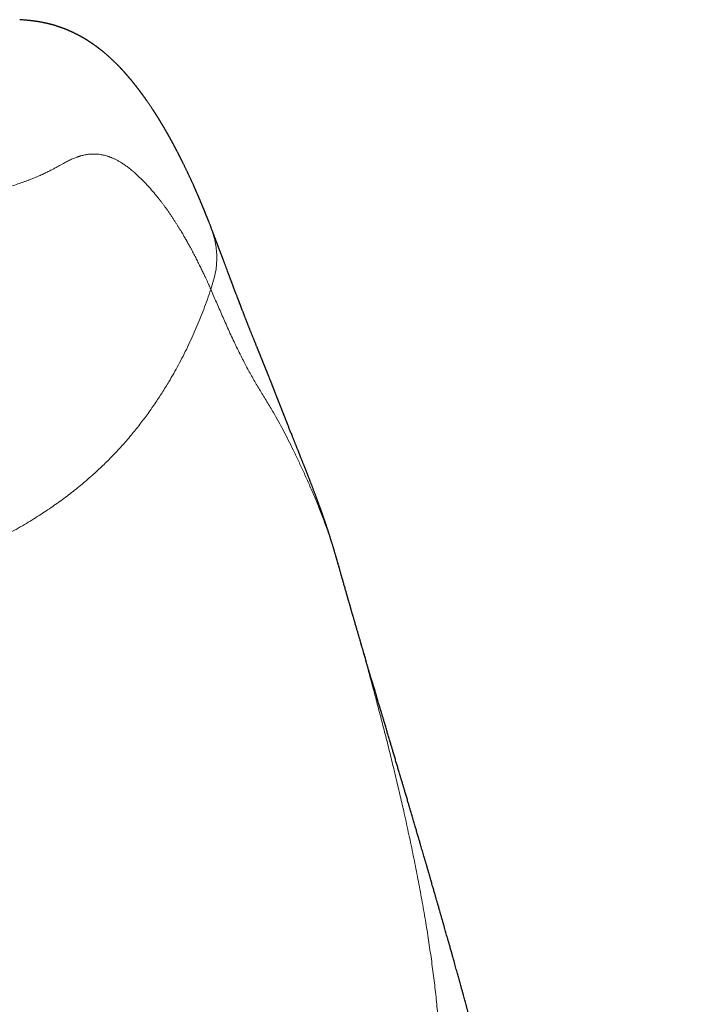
# Model space of a CAD drawing. Header units: millimetres. Extents: x 8 to 650, y 12 to 477.
# Tile 38 of 43: x 353 to 364, y 460 to 476. Entities that reach past the tile are written whole.
import ezdxf

# ---------------------------------------------------------------- set-up
doc = ezdxf.new("R2010")
doc.units = ezdxf.units.MM

msp = doc.modelspace()

# ---------------------------------------------------------------- linework, layer by layer
at = {"color": 7, "linetype": 'Continuous', "lineweight": 30}
for p, q in [((356.182, 472.714), (356.183, 472.711)), ((358.303, 467.105), (358.306, 467.092)), ((358.502, 466.407), (358.503, 466.404))]:
    msp.add_line(p, q, dxfattribs=at)
for points, knots in [([(356.185, 472.715), (356.183, 472.721), (356.178, 472.733), (356.171, 472.752), (356.163, 472.771), (356.156, 472.788), (356.15, 472.805), (356.144, 472.819), (356.139, 472.833), (356.134, 472.845), (356.13, 472.855), (356.126, 472.865), (356.122, 472.874), (356.119, 472.882), (356.116, 472.89), (356.112, 472.899), (356.109, 472.907), (356.105, 472.917), (356.101, 472.926), (356.098, 472.935), (356.094, 472.945), (356.089, 472.955), (356.085, 472.967), (356.08, 472.979), (356.074, 472.992), (356.068, 473.006), (356.062, 473.022), (356.056, 473.037), (356.05, 473.052), (356.044, 473.065), (356.038, 473.079), (356.032, 473.093), (356.026, 473.107), (356.02, 473.123), (356.013, 473.139), (356.007, 473.153), (356.001, 473.167), (355.996, 473.178), (355.992, 473.188), (355.988, 473.198), (355.984, 473.207), (355.98, 473.216), (355.976, 473.226), (355.971, 473.236), (355.966, 473.248), (355.96, 473.261), (355.955, 473.274), (355.949, 473.287), (355.944, 473.299), (355.939, 473.311), (355.934, 473.322), (355.929, 473.333), (355.924, 473.344), (355.919, 473.355), (355.914, 473.366), (355.909, 473.378), (355.902, 473.394), (355.893, 473.415), (355.882, 473.439), (355.871, 473.462), (355.86, 473.486), (355.849, 473.51), (355.839, 473.531), (355.831, 473.55), (355.824, 473.565), (355.817, 473.58), (355.81, 473.593), (355.804, 473.606), (355.798, 473.619), (355.792, 473.633), (355.784, 473.649), (355.775, 473.668), (355.766, 473.687), (355.757, 473.706), (355.747, 473.726), (355.738, 473.745), (355.729, 473.763), (355.721, 473.779), (355.714, 473.794), (355.707, 473.807), (355.701, 473.821), (355.694, 473.834), (355.688, 473.846), (355.682, 473.857), (355.676, 473.869), (355.671, 473.88), (355.666, 473.89), (355.661, 473.899), (355.657, 473.908), (355.653, 473.915), (355.65, 473.921), (355.647, 473.928), (355.643, 473.935), (355.639, 473.943), (355.634, 473.952), (355.628, 473.964), (355.621, 473.977), (355.614, 473.991), (355.608, 474.003), (355.603, 474.012), (355.599, 474.019), (355.595, 474.026), (355.592, 474.033), (355.588, 474.04), (355.584, 474.049), (355.578, 474.059), (355.572, 474.07), (355.566, 474.082), (355.559, 474.094), (355.553, 474.106), (355.547, 474.117), (355.542, 474.127), (355.537, 474.135), (355.533, 474.143), (355.529, 474.15), (355.524, 474.159), (355.519, 474.168), (355.514, 474.177), (355.508, 474.188), (355.502, 474.199), (355.496, 474.209), (355.491, 474.219), (355.486, 474.228), (355.481, 474.237), (355.477, 474.244), (355.472, 474.252), (355.468, 474.26), (355.463, 474.269), (355.457, 474.279), (355.451, 474.29), (355.444, 474.301), (355.439, 474.311), (355.434, 474.32), (355.429, 474.328), (355.425, 474.336), (355.421, 474.342), (355.417, 474.349), (355.413, 474.355), (355.409, 474.362), (355.405, 474.369), (355.401, 474.377), (355.396, 474.385), (355.39, 474.394), (355.385, 474.403), (355.379, 474.413), (355.374, 474.422), (355.369, 474.43), (355.364, 474.438), (355.36, 474.445), (355.356, 474.451), (355.352, 474.458), (355.347, 474.466), (355.342, 474.474), (355.336, 474.484), (355.33, 474.494), (355.324, 474.504), (355.318, 474.514), (355.312, 474.524), (355.306, 474.533), (355.301, 474.541), (355.296, 474.549), (355.292, 474.556), (355.287, 474.563), (355.283, 474.57), (355.278, 474.577), (355.274, 474.585), (355.268, 474.593), (355.263, 474.602), (355.257, 474.61), (355.252, 474.619), (355.246, 474.627), (355.241, 474.635), (355.237, 474.642), (355.233, 474.648), (355.228, 474.656), (355.222, 474.665), (355.215, 474.675), (355.206, 474.689), (355.196, 474.705), (355.184, 474.722), (355.172, 474.739), (355.161, 474.756), (355.15, 474.773), (355.139, 474.789), (355.129, 474.803), (355.121, 474.815), (355.115, 474.823), (355.11, 474.83), (355.105, 474.837), (355.1, 474.845), (355.094, 474.853), (355.087, 474.863), (355.079, 474.873), (355.071, 474.885), (355.064, 474.894), (355.058, 474.902), (355.054, 474.909), (355.049, 474.916), (355.044, 474.922), (355.039, 474.929), (355.034, 474.936), (355.029, 474.943), (355.024, 474.95), (355.018, 474.957), (355.012, 474.965), (355.006, 474.973), (355, 474.982), (354.994, 474.99), (354.988, 474.998), (354.982, 475.005), (354.977, 475.011), (354.973, 475.018), (354.968, 475.024), (354.963, 475.03), (354.958, 475.037), (354.952, 475.045), (354.946, 475.053), (354.939, 475.061), (354.933, 475.069), (354.927, 475.076), (354.923, 475.082), (354.918, 475.087), (354.914, 475.092), (354.911, 475.097), (354.908, 475.101), (354.904, 475.105), (354.9, 475.11), (354.896, 475.115), (354.891, 475.122), (354.885, 475.129), (354.878, 475.138), (354.871, 475.146), (354.865, 475.154), (354.859, 475.161), (354.853, 475.168), (354.849, 475.174), (354.843, 475.181), (354.836, 475.189), (354.829, 475.196), (354.825, 475.202), (354.822, 475.205), (354.819, 475.209), (354.815, 475.213), (354.811, 475.218), (354.807, 475.223), (354.802, 475.229), (354.796, 475.235), (354.79, 475.242), (354.785, 475.248), (354.78, 475.254), (354.776, 475.258), (354.773, 475.262), (354.769, 475.266), (354.766, 475.27), (354.762, 475.274), (354.758, 475.279), (354.753, 475.284), (354.748, 475.29), (354.742, 475.297), (354.736, 475.303), (354.731, 475.309), (354.725, 475.315), (354.72, 475.321), (354.715, 475.326), (354.711, 475.331), (354.705, 475.338), (354.698, 475.345), (354.69, 475.354), (354.682, 475.361), (354.676, 475.368), (354.669, 475.376), (354.662, 475.383), (354.654, 475.391), (354.648, 475.398), (354.641, 475.404), (354.635, 475.411), (354.629, 475.417), (354.623, 475.423), (354.616, 475.43), (354.606, 475.44), (354.592, 475.454), (354.574, 475.471), (354.556, 475.488), (354.539, 475.505), (354.521, 475.522), (354.503, 475.538), (354.485, 475.554), (354.466, 475.571), (354.448, 475.587), (354.431, 475.602), (354.414, 475.616), (354.399, 475.628), (354.387, 475.638), (354.377, 475.646), (354.368, 475.654), (354.359, 475.661), (354.35, 475.668), (354.341, 475.675), (354.332, 475.682), (354.324, 475.689), (354.315, 475.695), (354.306, 475.702), (354.297, 475.709), (354.287, 475.716), (354.276, 475.725), (354.264, 475.733), (354.251, 475.743), (354.238, 475.752), (354.226, 475.76), (354.216, 475.767), (354.205, 475.774), (354.196, 475.781), (354.186, 475.787), (354.178, 475.793), (354.169, 475.798), (354.161, 475.804), (354.153, 475.809), (354.145, 475.814), (354.138, 475.819), (354.13, 475.824), (354.122, 475.829), (354.113, 475.835), (354.103, 475.841), (354.093, 475.847), (354.082, 475.854), (354.071, 475.86), (354.059, 475.867), (354.048, 475.874), (354.036, 475.88), (354.025, 475.886), (354.015, 475.892), (354.005, 475.898), (353.996, 475.903), (353.987, 475.907), (353.978, 475.912), (353.969, 475.917), (353.959, 475.923), (353.948, 475.928), (353.938, 475.933), (353.927, 475.939), (353.917, 475.944), (353.905, 475.95), (353.892, 475.956), (353.878, 475.962), (353.866, 475.968), (353.857, 475.972), (353.849, 475.976), (353.843, 475.978), (353.836, 475.981), (353.828, 475.985), (353.819, 475.989), (353.81, 475.993), (353.8, 475.997), (353.79, 476.001), (353.781, 476.005), (353.773, 476.008), (353.767, 476.011), (353.761, 476.013), (353.756, 476.015), (353.749, 476.018), (353.741, 476.021), (353.73, 476.025), (353.717, 476.03), (353.702, 476.036), (353.686, 476.042), (353.67, 476.047), (353.653, 476.053), (353.637, 476.058), (353.623, 476.063), (353.61, 476.067), (353.598, 476.071), (353.585, 476.075), (353.572, 476.079), (353.559, 476.082), (353.547, 476.086), (353.538, 476.088), (353.53, 476.09), (353.523, 476.092), (353.516, 476.094), (353.509, 476.096), (353.5, 476.098), (353.49, 476.101), (353.478, 476.104), (353.466, 476.107), (353.454, 476.11), (353.444, 476.112), (353.436, 476.114), (353.43, 476.115), (353.423, 476.116), (353.417, 476.118), (353.41, 476.119), (353.4, 476.121), (353.389, 476.124), (353.375, 476.126), (353.361, 476.129), (353.347, 476.132), (353.333, 476.134), (353.319, 476.136), (353.307, 476.138), (353.296, 476.14), (353.285, 476.142), (353.272, 476.144), (353.26, 476.146), (353.247, 476.148), (353.236, 476.149), (353.226, 476.15), (353.219, 476.151), (353.213, 476.152), (353.207, 476.153), (353.201, 476.154), (353.193, 476.154), (353.184, 476.155), (353.174, 476.157), (353.165, 476.158), (353.158, 476.158), (353.154, 476.159), (353.149, 476.159), (353.14, 476.16), (353.126, 476.162), (353.106, 476.164), (353.08, 476.166), (353.049, 476.168), (353.021, 476.171), (353.002, 476.172), (352.996, 476.172)], [0, 0, 0, 0, 0.003443, 0.00753, 0.011354, 0.014914, 0.018211, 0.021245, 0.023898, 0.026311, 0.028483, 0.030414, 0.032131, 0.033783, 0.035395, 0.036966, 0.038884, 0.040739, 0.042529, 0.044361, 0.046363, 0.048535, 0.050879, 0.053393, 0.056077, 0.058769, 0.06214, 0.065336, 0.068356, 0.071129, 0.073838, 0.076706, 0.07974, 0.082941, 0.086308, 0.089754, 0.092291, 0.094656, 0.09685, 0.098872, 0.100723, 0.10255, 0.104522, 0.106888, 0.109435, 0.112163, 0.115028, 0.117802, 0.120449, 0.12297, 0.125365, 0.127738, 0.129973, 0.132246, 0.134689, 0.137303, 0.140088, 0.145409, 0.150702, 0.155878, 0.161011, 0.166328, 0.171847, 0.175318, 0.178807, 0.182126, 0.185259, 0.188207, 0.190971, 0.193732, 0.197742, 0.202003, 0.206485, 0.210986, 0.215466, 0.219923, 0.224246, 0.228363, 0.231453, 0.234453, 0.237635, 0.241053, 0.243687, 0.246447, 0.249283, 0.251938, 0.254375, 0.256596, 0.258598, 0.260243, 0.261756, 0.263357, 0.265074, 0.266905, 0.26885, 0.271984, 0.275376, 0.278875, 0.282115, 0.284012, 0.2858, 0.287479, 0.289051, 0.290651, 0.292934, 0.295467, 0.298248, 0.301279, 0.304481, 0.307482, 0.310234, 0.312736, 0.314772, 0.316609, 0.318494, 0.320579, 0.322866, 0.325353, 0.328041, 0.330914, 0.333687, 0.33626, 0.338632, 0.340804, 0.342774, 0.344584, 0.34674, 0.349138, 0.351779, 0.354664, 0.357789, 0.360258, 0.362574, 0.364736, 0.366744, 0.368599, 0.370299, 0.371877, 0.373562, 0.375493, 0.377592, 0.37986, 0.382297, 0.384902, 0.387503, 0.389935, 0.392199, 0.394293, 0.396219, 0.397977, 0.399635, 0.40178, 0.40416, 0.406774, 0.409623, 0.412467, 0.415309, 0.417993, 0.42052, 0.422888, 0.425099, 0.427163, 0.428879, 0.430768, 0.43283, 0.435065, 0.437472, 0.439971, 0.442338, 0.444915, 0.447294, 0.449475, 0.451457, 0.453243, 0.455, 0.457939, 0.461094, 0.464465, 0.469805, 0.474962, 0.479921, 0.484838, 0.489819, 0.494796, 0.499243, 0.503186, 0.505088, 0.507141, 0.509343, 0.511696, 0.5142, 0.516728, 0.520507, 0.524048, 0.527352, 0.529458, 0.531552, 0.533636, 0.535711, 0.537777, 0.539834, 0.541995, 0.544349, 0.546624, 0.549055, 0.551642, 0.554385, 0.557124, 0.559614, 0.561906, 0.564, 0.565896, 0.567846, 0.569958, 0.572232, 0.574669, 0.577267, 0.580028, 0.582831, 0.584975, 0.586939, 0.588724, 0.590329, 0.591755, 0.593013, 0.594332, 0.595906, 0.597736, 0.599821, 0.602157, 0.60512, 0.607882, 0.610443, 0.612801, 0.614958, 0.616912, 0.618707, 0.622014, 0.62505, 0.626169, 0.627246, 0.628377, 0.629706, 0.63127, 0.633043, 0.635026, 0.637218, 0.639486, 0.641546, 0.643387, 0.644867, 0.646167, 0.647327, 0.648586, 0.649984, 0.651522, 0.6532, 0.655206, 0.657382, 0.659555, 0.661559, 0.663395, 0.665452, 0.667245, 0.66883, 0.670497, 0.673362, 0.676526, 0.678734, 0.681061, 0.683506, 0.686071, 0.688628, 0.69096, 0.693061, 0.695108, 0.69707, 0.699164, 0.70139, 0.703741, 0.709249, 0.714922, 0.720628, 0.726195, 0.731631, 0.736944, 0.742258, 0.747664, 0.753355, 0.757932, 0.762589, 0.76722, 0.769937, 0.772559, 0.775014, 0.777301, 0.779804, 0.782156, 0.784469, 0.786744, 0.788981, 0.791181, 0.793492, 0.796005, 0.79872, 0.801644, 0.80481, 0.808226, 0.810667, 0.813205, 0.815643, 0.817923, 0.820046, 0.822011, 0.823818, 0.825708, 0.827534, 0.829296, 0.830995, 0.832634, 0.834381, 0.836339, 0.838509, 0.840636, 0.842933, 0.845289, 0.847633, 0.849964, 0.852261, 0.85439, 0.856633, 0.858616, 0.86034, 0.861918, 0.863723, 0.865782, 0.86758, 0.869535, 0.871617, 0.873653, 0.875618, 0.877511, 0.880276, 0.882794, 0.88506, 0.887075, 0.887974, 0.88904, 0.890277, 0.891686, 0.893266, 0.895018, 0.896877, 0.898585, 0.900114, 0.901464, 0.902634, 0.903626, 0.904456, 0.905297, 0.906982, 0.908853, 0.910911, 0.913471, 0.91616, 0.918931, 0.921745, 0.924376, 0.926786, 0.928593, 0.930512, 0.932554, 0.934709, 0.936754, 0.938597, 0.939941, 0.941152, 0.942231, 0.943204, 0.944353, 0.945749, 0.947292, 0.949056, 0.950972, 0.952718, 0.954254, 0.955374, 0.956347, 0.957178, 0.958057, 0.959104, 0.960319, 0.961967, 0.963849, 0.965914, 0.967852, 0.969873, 0.971655, 0.973199, 0.97461, 0.976083, 0.977596, 0.979174, 0.980792, 0.982247, 0.98321, 0.984054, 0.984778, 0.985382, 0.986009, 0.986783, 0.987705, 0.988775, 0.989993, 0.990387, 0.990794, 0.991224, 0.99185, 0.992743, 0.993905, 0.995338, 0.997041, 0.999015, 1, 1, 1, 1]), ([(358.305, 467.099), (358.303, 467.105), (358.299, 467.119), (358.293, 467.139), (358.287, 467.16), (358.282, 467.178), (358.278, 467.192), (358.275, 467.204), (358.271, 467.216), (358.267, 467.231), (358.262, 467.248), (358.257, 467.265), (358.252, 467.282), (358.247, 467.298), (358.242, 467.314), (358.237, 467.332), (358.231, 467.352), (358.224, 467.375), (358.217, 467.4), (358.209, 467.425), (358.202, 467.449), (358.194, 467.474), (358.186, 467.498), (358.179, 467.52), (358.173, 467.539), (358.169, 467.554), (358.164, 467.568), (358.16, 467.582), (358.154, 467.599), (358.148, 467.619), (358.141, 467.641), (358.133, 467.663), (358.126, 467.685), (358.119, 467.706), (358.112, 467.729), (358.104, 467.752), (358.096, 467.775), (358.089, 467.797), (358.082, 467.817), (358.075, 467.837), (358.068, 467.857), (358.06, 467.879), (358.052, 467.902), (358.045, 467.924), (358.038, 467.943), (358.032, 467.96), (358.027, 467.975), (358.022, 467.989), (358.017, 468.003), (358.012, 468.017), (358.006, 468.033), (357.999, 468.052), (357.992, 468.072), (357.984, 468.093), (357.977, 468.113), (357.97, 468.133), (357.962, 468.153), (357.954, 468.174), (357.947, 468.194), (357.939, 468.215), (357.932, 468.235), (357.924, 468.256), (357.916, 468.277), (357.907, 468.3), (357.898, 468.323), (357.889, 468.347), (357.88, 468.37), (357.872, 468.393), (357.863, 468.415), (357.855, 468.436), (357.847, 468.456), (357.84, 468.475), (357.833, 468.494), (357.826, 468.512), (357.819, 468.529), (357.812, 468.548), (357.804, 468.568), (357.795, 468.591), (357.785, 468.617), (357.773, 468.646), (357.763, 468.672), (357.754, 468.696), (357.746, 468.716), (357.738, 468.736), (357.729, 468.757), (357.721, 468.778), (357.713, 468.798), (357.705, 468.818), (357.697, 468.838), (357.69, 468.857), (357.683, 468.873), (357.677, 468.888), (357.672, 468.901), (357.667, 468.914), (357.662, 468.927), (357.657, 468.94), (357.652, 468.952), (357.647, 468.965), (357.641, 468.978), (357.636, 468.992), (357.629, 469.01), (357.62, 469.03), (357.612, 469.052), (357.604, 469.072), (357.596, 469.091), (357.589, 469.109), (357.582, 469.126), (357.575, 469.144), (357.568, 469.161), (357.561, 469.18), (357.552, 469.201), (357.543, 469.224), (357.533, 469.25), (357.521, 469.278), (357.51, 469.306), (357.499, 469.334), (357.488, 469.361), (357.478, 469.386), (357.47, 469.407), (357.463, 469.424), (357.458, 469.438), (357.452, 469.452), (357.447, 469.466), (357.441, 469.482), (357.435, 469.496), (357.43, 469.51), (357.425, 469.522), (357.42, 469.533), (357.416, 469.544), (357.412, 469.553), (357.409, 469.562), (357.405, 469.572), (357.401, 469.582), (357.396, 469.594), (357.391, 469.607), (357.386, 469.62), (357.381, 469.633), (357.377, 469.643), (357.374, 469.652), (357.371, 469.659), (357.368, 469.667), (357.364, 469.676), (357.36, 469.687), (357.356, 469.698), (357.351, 469.71), (357.346, 469.722), (357.342, 469.734), (357.337, 469.745), (357.333, 469.756), (357.329, 469.767), (357.325, 469.777), (357.322, 469.785), (357.318, 469.794), (357.315, 469.802), (357.312, 469.811), (357.308, 469.821), (357.303, 469.832), (357.299, 469.843), (357.295, 469.853), (357.291, 469.863), (357.288, 469.872), (357.284, 469.881), (357.281, 469.891), (357.276, 469.902), (357.271, 469.916), (357.265, 469.931), (357.259, 469.945), (357.254, 469.958), (357.25, 469.969), (357.246, 469.978), (357.243, 469.988), (357.239, 469.998), (357.234, 470.01), (357.229, 470.023), (357.222, 470.039), (357.216, 470.055), (357.21, 470.07), (357.205, 470.085), (357.199, 470.099), (357.193, 470.113), (357.188, 470.126), (357.183, 470.139), (357.177, 470.153), (357.171, 470.17), (357.163, 470.189), (357.157, 470.206), (357.15, 470.222), (357.145, 470.236), (357.139, 470.249), (357.134, 470.262), (357.13, 470.273), (357.126, 470.283), (357.121, 470.294), (357.116, 470.306), (357.111, 470.319), (357.106, 470.332), (357.101, 470.346), (357.096, 470.358), (357.091, 470.369), (357.087, 470.38), (357.082, 470.391), (357.078, 470.402), (357.073, 470.413), (357.069, 470.424), (357.065, 470.435), (357.061, 470.444), (357.058, 470.452), (357.055, 470.459), (357.053, 470.465), (357.05, 470.471), (357.048, 470.477), (357.045, 470.484), (357.041, 470.492), (357.038, 470.501), (357.033, 470.512), (357.028, 470.524), (357.023, 470.537), (357.018, 470.549), (357.014, 470.56), (357.009, 470.572), (357.005, 470.583), (356.999, 470.596), (356.994, 470.609), (356.989, 470.621), (356.985, 470.632), (356.981, 470.641), (356.978, 470.65), (356.974, 470.658), (356.971, 470.667), (356.967, 470.676), (356.963, 470.686), (356.957, 470.7), (356.951, 470.716), (356.943, 470.735), (356.936, 470.753), (356.929, 470.771), (356.922, 470.787), (356.916, 470.802), (356.91, 470.816), (356.905, 470.83), (356.899, 470.845), (356.892, 470.861), (356.885, 470.879), (356.877, 470.899), (356.869, 470.92), (356.861, 470.939), (356.853, 470.958), (356.846, 470.976), (356.839, 470.994), (356.833, 471.01), (356.826, 471.027), (356.82, 471.043), (356.813, 471.06), (356.806, 471.077), (356.8, 471.093), (356.794, 471.108), (356.789, 471.121), (356.784, 471.135), (356.778, 471.149), (356.772, 471.164), (356.766, 471.18), (356.759, 471.197), (356.752, 471.216), (356.745, 471.233), (356.739, 471.25), (356.732, 471.266), (356.727, 471.281), (356.721, 471.296), (356.713, 471.317), (356.703, 471.343), (356.69, 471.375), (356.677, 471.409), (356.667, 471.437), (356.658, 471.46), (356.652, 471.476), (356.646, 471.492), (356.64, 471.506), (356.635, 471.52), (356.629, 471.536), (356.621, 471.557), (356.612, 471.581), (356.602, 471.606), (356.592, 471.634), (356.581, 471.662), (356.569, 471.692), (356.56, 471.717), (356.552, 471.737), (356.547, 471.752), (356.542, 471.766), (356.537, 471.779), (356.532, 471.792), (356.528, 471.803), (356.524, 471.813), (356.521, 471.821), (356.518, 471.829), (356.515, 471.835), (356.513, 471.841), (356.511, 471.846), (356.509, 471.852), (356.506, 471.86), (356.502, 471.87), (356.498, 471.882), (356.493, 471.895), (356.488, 471.909), (356.483, 471.923), (356.478, 471.936), (356.473, 471.95), (356.467, 471.964), (356.459, 471.987), (356.446, 472.02), (356.43, 472.063), (356.417, 472.098), (356.408, 472.123), (356.402, 472.138), (356.397, 472.152), (356.392, 472.165), (356.388, 472.176), (356.384, 472.187), (356.38, 472.197), (356.377, 472.205), (356.374, 472.212), (356.372, 472.219), (356.369, 472.227), (356.365, 472.236), (356.362, 472.246), (356.358, 472.256), (356.354, 472.266), (356.35, 472.277), (356.346, 472.287), (356.343, 472.296), (356.339, 472.305), (356.336, 472.314), (356.333, 472.322), (356.33, 472.33), (356.327, 472.338), (356.324, 472.347), (356.319, 472.358), (356.314, 472.372), (356.308, 472.388), (356.302, 472.404), (356.297, 472.417), (356.293, 472.427), (356.289, 472.437), (356.286, 472.447), (356.283, 472.455), (356.28, 472.463), (356.277, 472.469), (356.275, 472.475), (356.273, 472.48), (356.272, 472.484), (356.27, 472.489), (356.268, 472.494), (356.266, 472.5), (356.263, 472.508), (356.259, 472.517), (356.255, 472.528), (356.25, 472.54), (356.245, 472.553), (356.24, 472.568), (356.234, 472.583), (356.228, 472.598), (356.221, 472.615), (356.215, 472.633), (356.207, 472.652), (356.2, 472.672), (356.192, 472.692), (356.187, 472.705), (356.184, 472.711)], [0, 0, 0, 0, 0.00193, 0.004476, 0.006704, 0.008616, 0.010279, 0.011594, 0.012748, 0.014882, 0.017111, 0.019357, 0.021577, 0.023599, 0.025671, 0.02796, 0.030466, 0.033874, 0.03725, 0.040576, 0.043859, 0.047189, 0.050595, 0.053982, 0.056359, 0.058466, 0.060322, 0.062236, 0.064313, 0.06728, 0.070478, 0.073573, 0.076698, 0.079694, 0.082852, 0.086205, 0.08964, 0.092636, 0.095505, 0.098285, 0.101214, 0.104334, 0.107645, 0.111106, 0.113692, 0.116106, 0.118348, 0.120418, 0.122339, 0.124372, 0.126592, 0.129418, 0.132483, 0.13556, 0.138578, 0.141538, 0.144423, 0.147655, 0.150697, 0.153644, 0.156765, 0.159822, 0.163045, 0.166441, 0.17001, 0.173721, 0.177298, 0.180674, 0.184158, 0.187399, 0.190454, 0.193405, 0.196254, 0.199001, 0.201696, 0.204561, 0.207621, 0.210876, 0.21533, 0.219954, 0.224749, 0.227888, 0.231092, 0.234363, 0.237699, 0.24103, 0.244175, 0.247632, 0.250819, 0.253736, 0.256517, 0.258709, 0.260871, 0.263003, 0.265105, 0.267294, 0.269184, 0.271225, 0.273416, 0.275758, 0.278184, 0.282118, 0.285731, 0.289023, 0.292097, 0.295075, 0.297959, 0.300683, 0.303633, 0.306818, 0.310238, 0.31387, 0.318577, 0.323326, 0.328116, 0.332948, 0.337608, 0.34192, 0.345882, 0.348305, 0.350726, 0.353161, 0.355618, 0.358245, 0.361112, 0.363178, 0.365333, 0.367365, 0.369215, 0.370884, 0.372371, 0.373842, 0.375752, 0.377872, 0.380199, 0.382499, 0.384612, 0.386539, 0.387922, 0.38919, 0.390514, 0.392077, 0.393878, 0.395919, 0.397975, 0.400071, 0.402113, 0.404102, 0.406033, 0.407793, 0.409571, 0.41103, 0.412292, 0.413765, 0.415287, 0.417003, 0.418914, 0.420887, 0.422701, 0.424352, 0.42584, 0.427166, 0.42891, 0.430939, 0.433257, 0.43586, 0.438428, 0.440768, 0.442448, 0.443988, 0.445535, 0.447272, 0.449201, 0.451302, 0.454363, 0.457124, 0.459585, 0.461944, 0.464334, 0.466711, 0.469026, 0.471176, 0.473212, 0.476117, 0.479279, 0.482736, 0.484925, 0.487226, 0.489553, 0.491673, 0.493492, 0.495183, 0.497025, 0.499043, 0.501239, 0.503584, 0.505785, 0.507945, 0.509832, 0.511488, 0.51335, 0.515528, 0.517279, 0.519192, 0.521095, 0.522757, 0.524178, 0.525356, 0.526299, 0.527214, 0.528309, 0.529586, 0.531044, 0.532684, 0.534369, 0.536799, 0.539053, 0.541133, 0.543055, 0.545046, 0.547137, 0.549363, 0.551723, 0.554062, 0.555961, 0.557681, 0.559221, 0.56065, 0.56221, 0.563921, 0.565785, 0.567796, 0.571282, 0.574764, 0.578242, 0.581603, 0.58468, 0.587471, 0.58994, 0.592599, 0.595479, 0.59858, 0.601861, 0.605974, 0.609957, 0.613811, 0.61752, 0.621063, 0.624439, 0.627856, 0.63092, 0.634186, 0.637642, 0.641011, 0.644184, 0.647161, 0.649787, 0.652412, 0.655212, 0.658187, 0.661337, 0.665059, 0.668817, 0.672401, 0.675811, 0.679049, 0.682113, 0.685137, 0.68823, 0.694625, 0.701285, 0.708177, 0.715294, 0.71892, 0.722331, 0.725527, 0.728509, 0.731321, 0.734219, 0.739042, 0.744175, 0.749621, 0.755399, 0.761516, 0.76797, 0.774763, 0.777859, 0.78102, 0.784149, 0.787052, 0.789726, 0.792169, 0.794383, 0.79621, 0.797844, 0.799285, 0.800532, 0.801589, 0.802658, 0.804571, 0.806823, 0.809415, 0.812345, 0.815615, 0.818422, 0.82142, 0.824474, 0.827557, 0.830669, 0.840103, 0.849795, 0.859746, 0.86326, 0.86668, 0.869859, 0.872798, 0.875497, 0.877955, 0.880173, 0.881994, 0.883614, 0.885112, 0.886854, 0.888888, 0.891213, 0.893436, 0.895874, 0.898343, 0.900664, 0.902838, 0.904863, 0.90674, 0.908634, 0.910397, 0.912311, 0.91442, 0.916725, 0.920146, 0.923923, 0.928056, 0.930653, 0.933158, 0.935471, 0.937593, 0.93956, 0.941327, 0.942894, 0.944262, 0.945429, 0.946397, 0.947254, 0.948396, 0.949877, 0.951697, 0.953856, 0.956353, 0.959189, 0.962365, 0.965879, 0.969315, 0.973024, 0.977005, 0.981259, 0.985785, 0.990495, 0.995469, 1, 1, 1, 1]), ([(358.503, 466.404), (358.501, 466.41), (358.498, 466.422), (358.492, 466.441), (358.487, 466.46), (358.482, 466.477), (358.479, 466.488), (358.475, 466.501), (358.472, 466.514), (358.468, 466.527), (358.464, 466.54), (358.461, 466.552), (358.458, 466.563), (358.455, 466.573), (358.451, 466.586), (358.446, 466.603), (358.437, 466.636), (358.423, 466.685), (358.406, 466.746), (358.389, 466.806), (358.375, 466.852), (358.366, 466.886), (358.36, 466.905), (358.355, 466.925), (358.349, 466.947), (358.342, 466.97), (358.336, 466.99), (358.331, 467.009), (358.326, 467.028), (358.32, 467.05), (358.314, 467.071), (358.308, 467.09), (358.305, 467.1), (358.304, 467.105)], [0, 0, 0, 0, 0.022643, 0.045809, 0.077579, 0.101986, 0.124327, 0.152667, 0.188982, 0.231362, 0.269876, 0.298436, 0.321558, 0.339401, 0.357489, 0.379635, 0.405982, 0.482041, 0.556784, 0.623074, 0.696189, 0.723123, 0.744789, 0.768969, 0.798084, 0.82854, 0.853877, 0.87519, 0.899322, 0.92821, 0.955714, 0.980317, 1, 1, 1, 1]), ([(364.349, 433.153), (364.344, 433.323), (364.335, 433.723), (364.319, 434.351), (364.296, 435.038), (364.275, 435.585), (364.257, 435.994), (364.244, 436.265), (364.23, 436.541), (364.216, 436.827), (364.199, 437.122), (364.182, 437.428), (364.163, 437.743), (364.142, 438.067), (364.12, 438.397), (364.097, 438.733), (364.071, 439.076), (364.045, 439.428), (364.016, 439.79), (363.984, 440.163), (363.951, 440.547), (363.915, 440.94), (363.877, 441.342), (363.837, 441.752), (363.794, 442.171), (363.752, 442.556), (363.714, 442.905), (363.679, 443.212), (363.644, 443.515), (363.608, 443.812), (363.573, 444.102), (363.537, 444.385), (363.501, 444.672), (363.463, 444.96), (363.425, 445.25), (363.386, 445.532), (363.348, 445.807), (363.31, 446.074), (363.273, 446.333), (363.236, 446.585), (363.199, 446.829), (363.164, 447.065), (363.129, 447.292), (363.095, 447.511), (363.061, 447.72), (363.029, 447.923), (363.002, 448.091), (362.979, 448.227), (362.962, 448.333), (362.945, 448.435), (362.929, 448.532), (362.914, 448.622), (362.9, 448.704), (362.887, 448.779), (362.876, 448.847), (362.865, 448.909), (362.855, 448.967), (362.848, 449.007), (362.844, 449.032), (362.842, 449.043), (362.84, 449.054), (362.839, 449.064), (362.837, 449.076), (362.833, 449.096), (362.828, 449.124), (362.823, 449.155), (362.818, 449.183), (362.813, 449.211), (362.807, 449.245), (362.8, 449.286), (362.792, 449.334), (362.775, 449.427), (362.751, 449.565), (362.719, 449.747), (362.685, 449.935), (362.65, 450.124), (362.616, 450.311), (362.583, 450.488), (362.552, 450.654), (362.523, 450.811), (362.494, 450.961), (362.466, 451.107), (362.445, 451.218), (362.43, 451.295), (362.421, 451.34), (362.412, 451.384), (362.404, 451.428), (362.396, 451.468), (362.389, 451.503), (362.384, 451.529), (362.38, 451.547), (362.378, 451.56), (362.375, 451.574), (362.371, 451.592), (362.367, 451.616), (362.361, 451.645), (362.349, 451.703), (362.332, 451.792), (362.307, 451.913), (362.281, 452.043), (362.224, 452.325), (362.171, 452.584), (362.122, 452.818), (362.108, 452.882), (362.095, 452.944), (362.083, 453.003), (362.072, 453.055), (362.063, 453.099), (362.055, 453.133), (362.05, 453.16), (362.046, 453.179), (362.042, 453.197), (362.037, 453.22), (362.03, 453.25), (362.022, 453.291), (362.011, 453.341), (361.999, 453.397), (361.987, 453.454), (361.969, 453.537), (361.945, 453.645), (361.916, 453.78), (361.887, 453.91), (361.859, 454.037), (361.838, 454.131), (361.823, 454.197), (361.816, 454.232), (361.809, 454.262), (361.804, 454.286), (361.799, 454.306), (361.796, 454.32), (361.793, 454.332), (361.79, 454.345), (361.786, 454.363), (361.781, 454.386), (361.775, 454.415), (361.767, 454.447), (361.759, 454.482), (361.734, 454.594), (361.691, 454.782), (361.646, 454.979), (361.616, 455.106), (361.603, 455.165), (361.589, 455.223), (361.577, 455.277), (361.566, 455.325), (361.557, 455.362), (361.55, 455.39), (361.545, 455.412), (361.54, 455.435), (361.533, 455.463), (361.525, 455.497), (361.516, 455.536), (361.504, 455.587), (361.49, 455.646), (361.475, 455.71), (361.461, 455.77), (361.447, 455.825), (361.434, 455.879), (361.422, 455.932), (361.408, 455.987), (361.397, 456.035), (361.388, 456.073), (361.382, 456.097), (361.377, 456.116), (361.374, 456.131), (361.37, 456.146), (361.365, 456.165), (361.359, 456.192), (361.351, 456.226), (361.341, 456.267), (361.33, 456.313), (361.318, 456.36), (361.303, 456.422), (361.284, 456.498), (361.263, 456.584), (361.244, 456.663), (361.227, 456.729), (361.214, 456.783), (361.203, 456.828), (361.193, 456.867), (361.184, 456.903), (361.175, 456.939), (361.165, 456.979), (361.154, 457.025), (361.14, 457.078), (361.126, 457.134), (361.111, 457.193), (361.096, 457.254), (361.082, 457.309), (361.07, 457.358), (361.06, 457.396), (361.052, 457.428), (361.046, 457.453), (361.041, 457.471), (361.037, 457.486), (361.033, 457.504), (361.027, 457.527), (361.02, 457.553), (361.013, 457.58), (361.006, 457.606), (360.998, 457.639), (360.989, 457.676), (360.978, 457.719), (360.966, 457.763), (360.955, 457.807), (360.944, 457.849), (360.934, 457.888), (360.924, 457.928), (360.914, 457.966), (360.906, 457.996), (360.9, 458.018), (360.897, 458.033), (360.893, 458.046), (360.89, 458.06), (360.885, 458.078), (360.879, 458.101), (360.872, 458.129), (360.858, 458.181), (360.839, 458.254), (360.818, 458.334), (360.801, 458.399), (360.787, 458.45), (360.775, 458.496), (360.764, 458.54), (360.752, 458.583), (360.74, 458.628), (360.729, 458.673), (360.716, 458.719), (360.706, 458.759), (360.696, 458.793), (360.689, 458.822), (360.681, 458.851), (360.673, 458.881), (360.665, 458.91), (360.659, 458.935), (360.653, 458.955), (360.649, 458.972), (360.644, 458.99), (360.638, 459.014), (360.629, 459.045), (360.618, 459.088), (360.604, 459.137), (360.59, 459.189), (360.578, 459.235), (360.567, 459.276), (360.556, 459.315), (360.546, 459.351), (360.536, 459.388), (360.526, 459.427), (360.509, 459.487), (360.486, 459.572), (360.462, 459.66), (360.444, 459.728), (360.431, 459.772), (360.421, 459.812), (360.41, 459.852), (360.397, 459.897), (360.383, 459.948), (360.368, 460.001), (360.354, 460.052), (360.343, 460.093), (360.334, 460.126), (360.327, 460.152), (360.319, 460.181), (360.309, 460.216), (360.297, 460.257), (360.285, 460.3), (360.273, 460.344), (360.26, 460.39), (360.248, 460.435), (360.236, 460.477), (360.226, 460.512), (360.215, 460.553), (360.201, 460.603), (360.183, 460.665), (360.166, 460.726), (360.15, 460.783), (360.136, 460.831), (360.124, 460.875), (360.112, 460.917), (360.1, 460.958), (360.087, 461.003), (360.074, 461.052), (360.059, 461.102), (360.044, 461.154), (360.03, 461.204), (360.016, 461.252), (360.002, 461.3), (359.988, 461.351), (359.973, 461.403), (359.958, 461.454), (359.947, 461.493), (359.939, 461.521), (359.934, 461.537), (359.93, 461.553), (359.926, 461.567), (359.921, 461.584), (359.915, 461.607), (359.906, 461.635), (359.897, 461.667), (359.888, 461.699), (359.878, 461.732), (359.868, 461.766), (359.859, 461.8), (359.85, 461.828), (359.844, 461.852), (359.838, 461.873), (359.832, 461.892), (359.826, 461.912), (359.82, 461.933), (359.812, 461.96), (359.804, 461.988), (359.796, 462.017), (359.788, 462.043), (359.782, 462.065), (359.776, 462.086), (359.77, 462.107), (359.763, 462.13), (359.756, 462.154), (359.748, 462.182), (359.737, 462.217), (359.726, 462.258), (359.713, 462.301), (359.7, 462.345), (359.688, 462.385), (359.678, 462.422), (359.668, 462.454), (359.66, 462.483), (359.651, 462.511), (359.642, 462.542), (359.632, 462.576), (359.622, 462.611), (359.612, 462.645), (359.603, 462.677), (359.593, 462.711), (359.582, 462.747), (359.571, 462.786), (359.559, 462.825), (359.548, 462.864), (359.536, 462.903), (359.526, 462.939), (359.516, 462.971), (359.508, 462.999), (359.5, 463.024), (359.493, 463.049), (359.485, 463.076), (359.477, 463.106), (359.467, 463.139), (359.457, 463.173), (359.446, 463.207), (359.437, 463.241), (359.427, 463.273), (359.418, 463.303), (359.41, 463.33), (359.403, 463.355), (359.395, 463.381), (359.387, 463.408), (359.378, 463.437), (359.37, 463.467), (359.361, 463.495), (359.354, 463.521), (359.347, 463.545), (359.339, 463.569), (359.331, 463.599), (359.321, 463.631), (359.31, 463.666), (359.301, 463.699), (359.292, 463.73), (359.282, 463.762), (359.272, 463.795), (359.262, 463.83), (359.251, 463.865), (359.241, 463.9), (359.231, 463.933), (359.222, 463.963), (359.214, 463.99), (359.207, 464.013), (359.201, 464.036), (359.193, 464.061), (359.185, 464.089), (359.175, 464.121), (359.165, 464.156), (359.154, 464.193), (359.143, 464.229), (359.133, 464.262), (359.123, 464.295), (359.113, 464.331), (359.102, 464.367), (359.092, 464.4), (359.084, 464.429), (359.076, 464.456), (359.068, 464.484), (359.06, 464.509), (359.052, 464.535), (359.044, 464.562), (359.035, 464.592), (359.025, 464.626), (359.015, 464.662), (359.004, 464.697), (358.994, 464.732), (358.982, 464.771), (358.971, 464.809), (358.959, 464.85), (358.946, 464.892), (358.934, 464.933), (358.923, 464.971), (358.913, 465.005), (358.9, 465.047), (358.885, 465.098), (358.865, 465.165), (358.844, 465.237), (358.822, 465.312), (358.8, 465.387), (358.782, 465.446), (358.77, 465.49), (358.762, 465.517), (358.753, 465.546), (358.745, 465.574), (358.737, 465.6), (358.73, 465.624), (358.723, 465.648), (358.717, 465.67), (358.71, 465.692), (358.703, 465.716), (358.696, 465.741), (358.689, 465.766), (358.682, 465.788), (358.676, 465.81), (358.669, 465.833), (358.662, 465.856), (358.656, 465.878), (358.651, 465.896), (358.646, 465.913), (358.64, 465.932), (358.634, 465.954), (358.626, 465.979), (358.618, 466.006), (358.61, 466.034), (358.602, 466.062), (358.594, 466.091), (358.585, 466.12), (358.578, 466.147), (358.571, 466.17), (358.564, 466.193), (358.558, 466.213), (358.553, 466.23), (358.549, 466.246), (358.544, 466.263), (358.539, 466.281), (358.533, 466.3), (358.527, 466.321), (358.521, 466.343), (358.515, 466.364), (358.51, 466.381), (358.506, 466.395), (358.504, 466.402), (358.503, 466.406)], [0, 0, 0, 0, 0.014425, 0.033805, 0.05318, 0.07255, 0.080158, 0.08777, 0.095539, 0.103546, 0.111942, 0.120584, 0.129472, 0.138607, 0.147988, 0.157441, 0.167133, 0.177062, 0.18723, 0.19785, 0.208719, 0.219836, 0.231201, 0.242815, 0.254678, 0.266789, 0.275573, 0.284341, 0.29293, 0.301341, 0.309573, 0.317627, 0.325503, 0.33396, 0.342202, 0.350227, 0.358037, 0.365631, 0.373009, 0.380171, 0.387117, 0.393848, 0.400363, 0.406551, 0.412531, 0.418302, 0.423866, 0.426945, 0.429956, 0.432898, 0.435688, 0.43827, 0.440604, 0.442738, 0.444673, 0.446407, 0.448112, 0.449566, 0.449906, 0.450228, 0.450533, 0.450821, 0.451113, 0.451567, 0.452477, 0.453535, 0.4542, 0.454943, 0.455903, 0.457079, 0.458472, 0.460057, 0.465064, 0.470265, 0.475658, 0.481186, 0.486549, 0.491701, 0.496368, 0.500847, 0.50515, 0.509321, 0.513366, 0.514671, 0.515961, 0.517238, 0.518502, 0.519715, 0.520718, 0.521494, 0.521944, 0.522257, 0.52262, 0.523144, 0.523828, 0.524674, 0.52564, 0.528847, 0.532323, 0.53607, 0.540086, 0.556587, 0.558433, 0.560278, 0.562122, 0.563842, 0.565335, 0.566601, 0.56764, 0.568331, 0.568864, 0.569301, 0.569935, 0.570803, 0.571905, 0.573486, 0.575132, 0.576773, 0.578408, 0.58228, 0.586134, 0.590109, 0.593567, 0.597134, 0.598267, 0.599281, 0.600145, 0.600858, 0.601421, 0.601833, 0.602106, 0.602459, 0.602975, 0.603655, 0.604481, 0.605459, 0.606477, 0.607499, 0.615141, 0.622867, 0.624578, 0.626279, 0.627971, 0.62962, 0.631011, 0.632106, 0.632905, 0.633396, 0.634052, 0.634875, 0.635864, 0.637019, 0.638322, 0.640311, 0.642158, 0.643863, 0.645532, 0.647043, 0.648561, 0.650164, 0.651854, 0.652734, 0.653472, 0.654023, 0.654389, 0.654772, 0.655331, 0.656068, 0.657083, 0.658312, 0.659709, 0.66108, 0.662403, 0.66518, 0.667716, 0.67001, 0.67206, 0.673523, 0.674827, 0.675972, 0.677, 0.677993, 0.679144, 0.680497, 0.682052, 0.683798, 0.685449, 0.687236, 0.689158, 0.690354, 0.691534, 0.6925, 0.693236, 0.693699, 0.694082, 0.694604, 0.69527, 0.696079, 0.696906, 0.697689, 0.698428, 0.699774, 0.700954, 0.702238, 0.70375, 0.704817, 0.705973, 0.707219, 0.708394, 0.709332, 0.709908, 0.710335, 0.710637, 0.711033, 0.711574, 0.712262, 0.713094, 0.714052, 0.716947, 0.719556, 0.721244, 0.722762, 0.724102, 0.725318, 0.726693, 0.728004, 0.729334, 0.730686, 0.732134, 0.732945, 0.733793, 0.734677, 0.735598, 0.736508, 0.737264, 0.737857, 0.738289, 0.738778, 0.739491, 0.740427, 0.74158, 0.743368, 0.744934, 0.746276, 0.747529, 0.748642, 0.749744, 0.750839, 0.751997, 0.753241, 0.75637, 0.759683, 0.761243, 0.762644, 0.763714, 0.764877, 0.766262, 0.767846, 0.769604, 0.771105, 0.772524, 0.773432, 0.774091, 0.774973, 0.776086, 0.777372, 0.778705, 0.780083, 0.781503, 0.782958, 0.784269, 0.78537, 0.786282, 0.78805, 0.790043, 0.792142, 0.793775, 0.795315, 0.796711, 0.797938, 0.799203, 0.800617, 0.802179, 0.80384, 0.805461, 0.807054, 0.808598, 0.810098, 0.811664, 0.813401, 0.815067, 0.81661, 0.817199, 0.817737, 0.818224, 0.818661, 0.819175, 0.819851, 0.820853, 0.821918, 0.822959, 0.823977, 0.825157, 0.826276, 0.827223, 0.827986, 0.828601, 0.82925, 0.829842, 0.830544, 0.831406, 0.832429, 0.833345, 0.834241, 0.834975, 0.835545, 0.836313, 0.837065, 0.837826, 0.838714, 0.839915, 0.84129, 0.842765, 0.844253, 0.84562, 0.846866, 0.84797, 0.848916, 0.849756, 0.850839, 0.852056, 0.853235, 0.854375, 0.855484, 0.856567, 0.857892, 0.859196, 0.86054, 0.861945, 0.863205, 0.864544, 0.865691, 0.866632, 0.867469, 0.868311, 0.869194, 0.870264, 0.871483, 0.872696, 0.873895, 0.875085, 0.876246, 0.877306, 0.878257, 0.879157, 0.880048, 0.881028, 0.88203, 0.883182, 0.884226, 0.885134, 0.885946, 0.886819, 0.88776, 0.889163, 0.890403, 0.891577, 0.892751, 0.893847, 0.89512, 0.896414, 0.897706, 0.899019, 0.900311, 0.90145, 0.902403, 0.903249, 0.904109, 0.904991, 0.906086, 0.90727, 0.908623, 0.91013, 0.911482, 0.912707, 0.913955, 0.915323, 0.916798, 0.918093, 0.919152, 0.920208, 0.921293, 0.922315, 0.92324, 0.924267, 0.925474, 0.926809, 0.928272, 0.929653, 0.93099, 0.932454, 0.934194, 0.935551, 0.9374, 0.939157, 0.940547, 0.941917, 0.943263, 0.945576, 0.948199, 0.951381, 0.95435, 0.957445, 0.96067, 0.961664, 0.962849, 0.964089, 0.965248, 0.966329, 0.96735, 0.968316, 0.969233, 0.970154, 0.971099, 0.972213, 0.973308, 0.974248, 0.975084, 0.97606, 0.977121, 0.978058, 0.978805, 0.979433, 0.980239, 0.981216, 0.982204, 0.983512, 0.984678, 0.985782, 0.987047, 0.988483, 0.98946, 0.990498, 0.991507, 0.992344, 0.993008, 0.99364, 0.994341, 0.995112, 0.995874, 0.996705, 0.9976, 0.998417, 0.999094, 0.99963, 1, 1, 1, 1])]:
    msp.add_open_spline(points, degree=3, knots=knots, dxfattribs=at)
at = {"color": 8, "linetype": 'Continuous', "lineweight": 0}
for points, knots in [([(356.184, 471.672), (356.182, 471.676), (356.179, 471.685), (356.172, 471.699), (356.165, 471.715), (356.158, 471.732), (356.149, 471.751), (356.14, 471.771), (356.131, 471.792), (356.121, 471.814), (356.11, 471.837), (356.099, 471.861), (356.086, 471.888), (356.072, 471.918), (356.057, 471.949), (356.041, 471.982), (356.024, 472.017), (356.007, 472.053), (355.988, 472.09), (355.97, 472.128), (355.951, 472.165), (355.931, 472.203), (355.911, 472.241), (355.891, 472.28), (355.87, 472.32), (355.852, 472.353), (355.839, 472.378), (355.83, 472.393), (355.822, 472.408), (355.814, 472.422), (355.806, 472.436), (355.798, 472.451), (355.79, 472.465), (355.778, 472.486), (355.763, 472.512), (355.745, 472.545), (355.725, 472.579), (355.703, 472.615), (355.681, 472.653), (355.658, 472.691), (355.634, 472.73), (355.609, 472.77), (355.582, 472.812), (355.554, 472.855), (355.525, 472.898), (355.495, 472.942), (355.465, 472.986), (355.434, 473.029), (355.404, 473.07), (355.375, 473.109), (355.354, 473.138), (355.34, 473.155), (355.335, 473.161), (355.331, 473.166), (355.328, 473.171), (355.325, 473.175), (355.321, 473.179), (355.313, 473.189), (355.278, 473.233), (355.217, 473.307), (355.139, 473.396), (355.066, 473.474), (354.997, 473.542), (354.95, 473.586), (354.925, 473.608), (354.921, 473.611), (354.918, 473.614), (354.914, 473.617), (354.911, 473.62), (354.907, 473.624), (354.903, 473.627), (354.89, 473.638), (354.87, 473.655), (354.843, 473.677), (354.816, 473.699), (354.788, 473.72), (354.759, 473.74), (354.732, 473.759), (354.705, 473.776), (354.68, 473.792), (354.655, 473.807), (354.632, 473.82), (354.609, 473.832), (354.587, 473.843), (354.565, 473.853), (354.545, 473.863), (354.525, 473.871), (354.508, 473.878), (354.493, 473.883), (354.482, 473.887), (354.474, 473.89), (354.47, 473.891), (354.469, 473.892), (354.468, 473.892), (354.468, 473.892), (354.467, 473.893), (354.466, 473.893), (354.465, 473.893), (354.452, 473.897), (354.427, 473.905), (354.39, 473.913), (354.354, 473.92), (354.318, 473.926), (354.283, 473.929), (354.248, 473.93), (354.213, 473.93), (354.179, 473.929), (354.146, 473.926), (354.112, 473.921), (354.08, 473.915), (354.047, 473.908), (354.023, 473.902), (354.007, 473.897), (353.999, 473.895), (353.991, 473.892), (353.983, 473.89), (353.974, 473.887), (353.965, 473.884), (353.948, 473.878), (353.925, 473.869), (353.894, 473.857), (353.861, 473.843), (353.827, 473.827), (353.793, 473.811), (353.759, 473.793), (353.73, 473.777), (353.703, 473.763), (353.681, 473.751), (353.658, 473.737), (353.633, 473.723), (353.605, 473.708), (353.571, 473.689), (353.527, 473.666), (353.472, 473.638), (353.41, 473.607), (353.352, 473.581), (353.303, 473.559), (353.265, 473.543), (353.225, 473.527), (353.183, 473.51), (353.138, 473.492), (353.09, 473.474), (353.026, 473.451), (352.942, 473.422), (352.834, 473.388), (352.729, 473.358), (352.631, 473.331), (352.546, 473.309), (352.483, 473.294), (352.448, 473.285), (352.437, 473.283), (352.425, 473.28), (352.414, 473.278), (352.403, 473.275), (352.363, 473.266), (352.294, 473.251), (352.193, 473.23), (352.092, 473.212), (351.992, 473.195), (351.892, 473.179), (351.803, 473.167), (351.723, 473.157), (351.653, 473.149), (351.581, 473.141), (351.507, 473.133), (351.432, 473.126), (351.354, 473.12), (351.236, 473.111), (351.072, 473.1), (350.856, 473.09), (350.626, 473.082), (350.382, 473.077), (350.125, 473.075), (349.869, 473.075), (349.616, 473.078), (349.368, 473.083), (349.111, 473.089), (348.855, 473.098), (348.603, 473.108), (348.364, 473.118), (348.195, 473.127), (348.1, 473.132), (348.07, 473.133), (348.04, 473.135), (348.01, 473.137), (347.98, 473.138), (347.883, 473.144), (347.716, 473.153), (347.473, 473.169), (347.218, 473.186), (346.963, 473.204), (346.707, 473.223), (346.463, 473.242), (346.292, 473.255), (346.199, 473.263), (346.176, 473.265), (346.152, 473.267), (346.129, 473.269), (346.105, 473.27), (346.082, 473.272), (346.058, 473.274), (345.968, 473.282), (345.815, 473.294), (345.603, 473.312), (345.404, 473.328), (345.218, 473.343), (345.046, 473.357), (344.887, 473.37), (344.747, 473.382), (344.624, 473.391), (344.519, 473.4), (344.425, 473.407), (344.339, 473.414), (344.262, 473.42), (344.198, 473.425), (344.154, 473.429), (344.13, 473.43), (344.121, 473.431), (344.118, 473.431), (344.116, 473.432), (344.115, 473.432), (344.115, 473.432), (344.115, 473.432), (344.115, 473.432), (343.962, 473.443), (343.657, 473.464), (343.201, 473.492), (342.75, 473.517), (342.305, 473.538), (341.869, 473.555), (341.443, 473.568), (341.026, 473.577), (340.617, 473.583), (340.347, 473.584), (340.213, 473.584)], [0, 0, 0, 0, 0.0015986, 0.0034126, 0.0054418, 0.0076862, 0.0101458, 0.0128206, 0.0155394, 0.0184494, 0.0215505, 0.0248427, 0.0283258, 0.0324442, 0.036801, 0.041396, 0.0462292, 0.0513004, 0.0566096, 0.0621566, 0.0674502, 0.0729435, 0.0786362, 0.0845283, 0.0906194, 0.0969094, 0.0996104, 0.1020403, 0.1042176, 0.1064383, 0.1087024, 0.1110099, 0.1133606, 0.1157547, 0.1209112, 0.1262576, 0.1317936, 0.1379351, 0.1442938, 0.1508695, 0.1576624, 0.1646724, 0.1723449, 0.1802621, 0.1884244, 0.1968323, 0.2054861, 0.2143866, 0.2224232, 0.2306504, 0.2390676, 0.2406761, 0.2421054, 0.2430294, 0.2439532, 0.2448767, 0.2457999, 0.2467228, 0.2517942, 0.2750725, 0.2981597, 0.3175982, 0.3369052, 0.356087, 0.3570762, 0.3580652, 0.3590538, 0.3600421, 0.3610301, 0.3620178, 0.3630613, 0.364419, 0.3728191, 0.3801236, 0.3872433, 0.3954778, 0.4034495, 0.4111583, 0.4184138, 0.4254195, 0.4321756, 0.4386822, 0.4449403, 0.450951, 0.456715, 0.462377, 0.4677803, 0.4729256, 0.4761803, 0.4793229, 0.4819956, 0.4822534, 0.4825104, 0.4827666, 0.4830219, 0.4832763, 0.48353, 0.4837828, 0.4840347, 0.493784, 0.5033531, 0.5127435, 0.5219536, 0.5309805, 0.5396657, 0.5481697, 0.5564909, 0.5646274, 0.572578, 0.5803415, 0.5879175, 0.5953068, 0.5971354, 0.5989522, 0.6007574, 0.6025508, 0.6043325, 0.6063843, 0.6088087, 0.6153562, 0.6217286, 0.628884, 0.6358065, 0.6424969, 0.6489557, 0.6551838, 0.6591373, 0.6629928, 0.6667805, 0.6707909, 0.6748888, 0.6790747, 0.6855195, 0.6921654, 0.6990154, 0.7060735, 0.7093116, 0.7125932, 0.7159191, 0.7192899, 0.7227062, 0.7261667, 0.7296692, 0.7360085, 0.7423201, 0.7485939, 0.7527099, 0.7568042, 0.7603879, 0.7608559, 0.7613235, 0.7617908, 0.7622578, 0.7627244, 0.7631907, 0.7671485, 0.7709288, 0.7745336, 0.7779655, 0.7812267, 0.7843368, 0.786421, 0.7885091, 0.7906012, 0.7926977, 0.7947989, 0.7969052, 0.7990167, 0.8042314, 0.8095572, 0.8149963, 0.820551, 0.8262226, 0.8320118, 0.8369657, 0.8420019, 0.8471194, 0.8523161, 0.8569527, 0.8616472, 0.8658279, 0.8663789, 0.8669308, 0.8674835, 0.8680371, 0.8685916, 0.8691469, 0.8733662, 0.8777538, 0.8823124, 0.8870451, 0.8913563, 0.8958069, 0.8998404, 0.9002425, 0.9006457, 0.9010499, 0.9014552, 0.9018617, 0.9022691, 0.9026777, 0.9030873, 0.9069373, 0.910559, 0.9139506, 0.9171103, 0.9200362, 0.9227268, 0.9251804, 0.9271318, 0.9289, 0.9304842, 0.9318837, 0.9332313, 0.9343459, 0.9351337, 0.935423, 0.9355392, 0.9355881, 0.9356093, 0.9356185, 0.9356225, 0.9356243, 0.9356251, 0.9356257, 0.9433152, 0.950894, 0.9583566, 0.9656982, 0.972915, 0.979878, 0.9867146, 0.9934226, 1, 1, 1, 1]), ([(356.183, 472.711), (356.19, 472.695), (356.211, 472.642), (356.238, 472.55), (356.264, 472.434), (356.28, 472.318), (356.285, 472.204), (356.281, 472.092), (356.266, 471.966), (356.233, 471.825), (356.199, 471.724), (356.182, 471.673)], [0, 0, 0, 0, 0.047106, 0.160591, 0.272712, 0.382794, 0.490345, 0.59521, 0.697667, 0.848525, 1, 1, 1, 1]), ([(344.513, 466.032), (344.724, 466.034), (345.144, 466.038), (345.774, 466.057), (346.403, 466.087), (347.031, 466.131), (347.654, 466.188), (348.205, 466.253), (348.687, 466.321), (349.107, 466.39), (349.534, 466.47), (349.878, 466.544), (350.138, 466.605), (350.311, 466.648), (350.485, 466.693), (350.66, 466.741), (350.835, 466.792), (351.011, 466.845), (351.187, 466.902), (351.399, 466.974), (351.646, 467.063), (351.929, 467.175), (352.215, 467.299), (352.503, 467.435), (352.792, 467.584), (353.065, 467.739), (353.318, 467.895), (353.545, 468.046), (353.759, 468.201), (353.929, 468.333), (354.06, 468.441), (354.156, 468.524), (354.249, 468.606), (354.338, 468.689), (354.424, 468.771), (354.538, 468.885), (354.676, 469.031), (354.834, 469.212), (354.982, 469.395), (355.121, 469.578), (355.25, 469.762), (355.371, 469.945), (355.504, 470.16), (355.647, 470.413), (355.797, 470.709), (355.938, 471.018), (356.069, 471.34), (356.146, 471.56), (356.184, 471.672)], [0, 0, 0, 0, 0.045237, 0.090427, 0.135554, 0.180608, 0.225581, 0.270053, 0.299884, 0.330368, 0.361512, 0.393325, 0.406008, 0.418792, 0.431677, 0.44466, 0.457742, 0.470922, 0.484199, 0.497574, 0.518906, 0.54073, 0.563054, 0.58589, 0.609232, 0.633067, 0.653336, 0.672919, 0.691818, 0.710034, 0.719306, 0.728394, 0.737298, 0.746019, 0.754559, 0.762919, 0.780531, 0.797766, 0.814626, 0.831111, 0.847218, 0.862946, 0.878289, 0.901577, 0.925403, 0.949755, 0.97462, 1, 1, 1, 1]), ([(356.182, 471.673), (356.213, 471.601), (356.276, 471.458), (356.374, 471.233), (356.476, 471.003), (356.585, 470.767), (356.693, 470.546), (356.799, 470.342), (356.902, 470.158), (357.01, 469.977), (357.12, 469.798), (357.222, 469.629), (357.313, 469.469), (357.395, 469.317), (357.476, 469.159), (357.557, 468.994), (357.64, 468.823), (357.723, 468.644), (357.807, 468.458), (357.892, 468.263), (357.978, 468.057), (358.062, 467.84), (358.144, 467.616), (358.22, 467.384), (358.273, 467.213), (358.299, 467.118), (358.303, 467.105)], [0, 0, 0, 0, 0.057728, 0.115397, 0.173012, 0.230578, 0.288117, 0.333339, 0.378601, 0.423925, 0.469308, 0.514735, 0.550892, 0.587049, 0.62319, 0.659295, 0.695371, 0.731452, 0.767569, 0.803754, 0.841729, 0.879756, 0.917817, 0.955914, 0.994069, 1, 1, 1, 1]), ([(358.503, 466.404), (358.508, 466.388), (358.539, 466.28), (358.596, 466.08), (358.674, 465.803), (358.752, 465.525), (358.83, 465.243), (358.906, 464.962), (358.981, 464.678), (359.055, 464.393), (359.129, 464.105), (359.2, 463.818), (359.269, 463.533), (359.336, 463.249), (359.407, 462.943), (359.479, 462.614), (359.553, 462.264), (359.623, 461.917), (359.688, 461.572), (359.749, 461.23), (359.803, 460.896), (359.852, 460.571), (359.895, 460.254), (359.933, 459.94), (359.965, 459.627), (359.991, 459.327), (360.011, 459.039), (360.025, 458.763), (360.034, 458.489), (360.037, 458.218), (360.034, 457.949), (360.026, 457.684), (360.011, 457.414), (359.988, 457.14), (359.957, 456.861), (359.919, 456.587), (359.872, 456.318), (359.819, 456.061), (359.76, 455.816), (359.695, 455.584), (359.624, 455.356), (359.547, 455.133), (359.461, 454.915), (359.369, 454.701), (359.272, 454.496), (359.17, 454.302), (359.066, 454.118), (358.955, 453.939), (358.839, 453.765), (358.717, 453.595), (358.601, 453.446), (358.493, 453.316), (358.393, 453.203), (358.289, 453.09), (358.181, 452.979), (358.07, 452.87), (357.951, 452.759), (357.824, 452.647), (357.687, 452.534), (357.55, 452.426), (357.39, 452.307), (357.205, 452.179), (356.991, 452.042), (356.768, 451.91), (356.536, 451.784), (356.303, 451.667), (356.072, 451.56), (355.842, 451.46), (355.605, 451.365), (355.406, 451.291), (355.249, 451.236), (355.135, 451.197), (355.02, 451.16), (354.904, 451.123), (354.789, 451.088), (354.678, 451.055), (354.523, 451.011), (354.318, 450.955), (354.057, 450.89), (353.819, 450.835), (353.607, 450.79), (353.468, 450.761), (353.373, 450.743), (353.324, 450.733), (353.274, 450.724), (353.225, 450.714), (353.175, 450.705), (353.055, 450.683), (352.862, 450.649), (352.594, 450.606), (352.317, 450.565), (352.033, 450.526), (351.741, 450.488), (351.441, 450.453), (351.131, 450.42), (350.809, 450.389), (350.476, 450.359), (350.174, 450.334), (349.906, 450.314), (349.682, 450.299), (349.525, 450.289), (349.436, 450.283), (349.409, 450.282), (349.381, 450.28), (349.353, 450.278), (349.326, 450.277), (349.213, 450.27), (349.014, 450.258), (348.723, 450.243), (348.426, 450.229), (348.121, 450.216), (347.809, 450.203), (347.49, 450.192), (347.152, 450.181), (346.794, 450.17), (346.417, 450.161), (346.031, 450.152), (345.636, 450.144), (345.369, 450.14), (345.235, 450.138)], [0, 0, 0, 0, 0.001528, 0.010124, 0.018822, 0.027626, 0.036539, 0.045567, 0.054452, 0.063717, 0.072977, 0.082237, 0.091501, 0.100773, 0.110056, 0.121713, 0.133374, 0.145048, 0.15674, 0.168458, 0.180209, 0.191325, 0.202482, 0.213686, 0.224943, 0.236258, 0.24651, 0.256785, 0.267087, 0.277421, 0.28779, 0.2982, 0.308548, 0.319897, 0.331247, 0.342606, 0.353977, 0.365367, 0.375717, 0.386043, 0.396349, 0.406637, 0.416913, 0.427181, 0.437531, 0.447013, 0.456462, 0.465882, 0.475277, 0.484648, 0.493999, 0.500654, 0.507397, 0.514231, 0.521155, 0.52812, 0.534877, 0.542733, 0.550473, 0.558097, 0.565548, 0.576253, 0.587041, 0.597916, 0.608883, 0.619944, 0.629882, 0.639901, 0.650005, 0.660196, 0.664801, 0.669423, 0.674065, 0.678725, 0.683404, 0.687692, 0.691832, 0.701593, 0.711496, 0.721543, 0.728254, 0.73503, 0.736815, 0.738604, 0.740398, 0.742197, 0.744, 0.745807, 0.755123, 0.764604, 0.774252, 0.784066, 0.79405, 0.804203, 0.814527, 0.825305, 0.836265, 0.847407, 0.854862, 0.862397, 0.869094, 0.869976, 0.870859, 0.871743, 0.872627, 0.873513, 0.8744, 0.883396, 0.892572, 0.901931, 0.911473, 0.921197, 0.931105, 0.941196, 0.952509, 0.964045, 0.975806, 0.98779, 1, 1, 1, 1])]:
    msp.add_open_spline(points, degree=3, knots=knots, dxfattribs=at)

doc.saveas('drawing.dxf')
